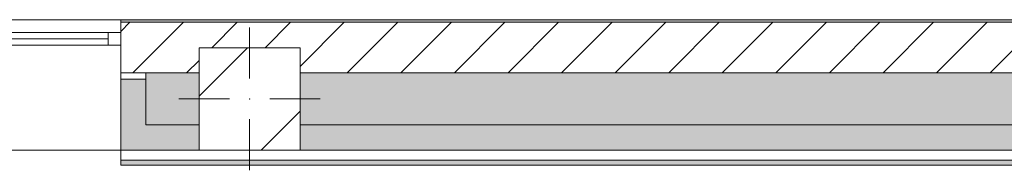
# Model space of a CAD drawing. Header units: millimetres. Extents: x -30280 to 107222, y -17460 to 4378.
# Tile 73 of 125: x -311 to 3588, y 3783 to 4378. Entities that reach past the tile are written whole.
import ezdxf

# ---------------------------------------------------------------- set-up
doc = ezdxf.new("R2010")
doc.units = ezdxf.units.MM
doc.header["$MEASUREMENT"] = 0
doc.linetypes.add('Wipeout_Contour', pattern=[1000, 0, -1000])
for name, color, linetype in [('10_ESTR_Pilars', 7, 'Continuous'), ('12_FAÇ_Façana', 7, 'Continuous'), ('Nuevo_08_E_Envans secs', 7, 'Continuous'), ('Ventanas Archicad', 7, 'Continuous')]:
    doc.layers.add(name, color=color, linetype=linetype)
for name, color, linetype, lineweight in [('10_ESTR_Pilars_Pluma_Nº__20', 1, 'Continuous', 5), ('10_ESTR_Pilars_Pluma_Nº__28', 7, 'Continuous', 20), ('10_ESTR_Pilars_Pluma_Nº__42', 8, 'Continuous', 25), ('12_FAÇ_Façana_Pluma_Nº__2', 8, 'Continuous', 5), ('12_FAÇ_Façana_Pluma_Nº__7', 7, 'Continuous', 5), ('Nuevo_08_E_Envans secs_Pluma_Nº__7', 7, 'Continuous', 5), ('Ventanas Archicad_Pluma_Nº__7', 7, 'Continuous', 5)]:
    doc.layers.add(name, color=color, linetype=linetype, lineweight=lineweight)
for name, color, linetype, lineweight, true_color in [('12_FAÇ_Façana_Pluma_Nº__102', 7, 'Continuous', 5, 0xcccccc), ('12_FAÇ_Façana_Pluma_Nº__174', 7, 'Continuous', 13, 0xe4ad2c), ('12_FAÇ_Façana_Pluma_Nº__176', 7, 'Continuous', 15, 0x93a0c6), ('12_FAÇ_Façana_Pluma_Nº__43', 7, 'Continuous', 5, 0xa4a4a6), ('Nuevo_08_E_Envans secs_Pluma_Nº__176', 7, 'Continuous', 15, 0x93a0c6), ('Ventanas Archicad_Pluma_Nº__23', 7, 'Continuous', 5, 0xa4a4a6), ('Ventanas Archicad_Pluma_Nº__3', 7, 'Continuous', 5, 0xa4a4a4), ('Ventanas Archicad_Pluma_Nº__43', 7, 'Continuous', 5, 0xa4a4a6)]:
    doc.layers.add(name, color=color, linetype=linetype, lineweight=lineweight, true_color=true_color)

# ---------------------------------------------------------------- blocks, each defined once
blk = doc.blocks.new('Ventana Vertical Multi-Faja 27_2')
at = {"layer": 'Ventanas Archicad_Pluma_Nº__23', "color": 253, "linetype": 'Continuous', "lineweight": 5, "true_color": 0xa4a4a6}
for p, q in [((-600, 0), (-550, 0)), ((-550, 0), (-550, -50)), ((550, -50), (550, 0)), ((550, 0), (600, 0)), ((-550, -50), (-600, -50)), ((600, -50), (550, -50))]:
    blk.add_line(p, q, dxfattribs=at)
at = {"layer": 'Ventanas Archicad_Pluma_Nº__3', "color": 253, "linetype": 'Continuous', "lineweight": 5, "true_color": 0xa4a4a4}
for p, q in [((-600, 50), (600, 50)), ((-550, 0), (550, 0)), ((-550, -25), (550, -25)), ((550, -50), (-550, -50)), ((-600, -465), (600, -465))]:
    blk.add_line(p, q, dxfattribs=at)
at = {"layer": 'Ventanas Archicad_Pluma_Nº__43', "color": 253, "linetype": 'Continuous', "lineweight": 5, "true_color": 0xa4a4a6}
for p, q in [((-600, -160), (-600, -185)), ((600, -160), (600, -185))]:
    blk.add_line(p, q, dxfattribs=at)
at = {"layer": 'Ventanas Archicad_Pluma_Nº__7', "color": 7, "linetype": 'Continuous', "lineweight": 5}
for p, q in [((-600, 50), (-600, 40)), ((-600, 40), (-600, 0)), ((600, 50), (600, 40)), ((600, 40), (600, 0)), ((-600, 0), (-600, -50)), ((-600, 0), (-600, -50)), ((600, 0), (600, -50)), ((600, 0), (600, -50)), ((-600, -50), (-600, -160)), ((600, -50), (600, -160)), ((-600, -185), (-600, -365)), ((-600, -185), (-600, -365)), ((600, -185), (600, -365)), ((600, -185), (600, -365)), ((-600, -365), (-600, -465)), ((-600, -365), (-600, -465)), ((600, -365), (600, -465)), ((600, -365), (600, -465))]:
    blk.add_line(p, q, dxfattribs=at)
blk = doc.blocks.new('Muro_3_3', base_point=(11882.6, 4378.5))
at = {"layer": '12_FAÇ_Façana', "linetype": 'Continuous', "lineweight": 0, "true_color": 0x000000}
h = blk.add_hatch(dxfattribs=at)
h.set_pattern_fill('Yeso_0003', color=18, style=0, pattern_type=2)
h.set_pattern_definition([(0, (0, 0), (0, 375), [0, -375])])
h.paths.add_polyline_path([(89.5, 4168.5), (89.5, 4143.5), (189.5, 4143.5), (189.5, 4168.5)])
at = {"layer": '12_FAÇ_Façana_Pluma_Nº__102', "linetype": 'Continuous', "lineweight": 0, "true_color": 0xe5e5e5}
for points in [[(189.5, 3963.5), (189.5, 4143.5), (89.5, 4143.5), (89.5, 3863.5)], [(189.5, 3963.5), (89.5, 3863.5), (399.5, 3863.5), (399.5, 3963.5)], [(5799.5, 3963.5), (799.5, 3963.5), (799.5, 3863.5), (5799.5, 3863.5)]]:
    blk.add_hatch(color=254, dxfattribs=at).paths.add_polyline_path(points)
at = {"layer": '12_FAÇ_Façana_Pluma_Nº__174', "linetype": 'Continuous', "lineweight": 13, "true_color": 0xe4ad2c}
for points in [[(399.5, 4168.5), (189.5, 4168.5), (189.5, 4143.5), (189.5, 3963.5), (399.5, 3963.5)], [(799.5, 3963.5), (5799.5, 3963.5), (5799.5, 4168.5), (799.5, 4168.5)]]:
    blk.add_hatch(color=42, dxfattribs=at).paths.add_polyline_path(points)
at = {"layer": '12_FAÇ_Façana_Pluma_Nº__176', "linetype": 'Continuous', "lineweight": 0, "true_color": 0x495063}
blk.add_hatch(color=251, dxfattribs=at).paths.add_polyline_path([(6783, 4378.5), (89.5, 4378.5), (89.5, 4368.5), (6783, 4368.5)])
at = {"layer": '12_FAÇ_Façana_Pluma_Nº__2', "linetype": 'Continuous', "lineweight": 5}
h = blk.add_hatch(dxfattribs=at)
h.set_pattern_fill('Ceramic_0003', color=8, style=0, pattern_type=2)
h.set_pattern_definition([(45, (0, 0), (-106.066, 106.066), [])])
h.paths.add_polyline_path([(89.5, 4168.5), (399.5, 4168.5), (399.5, 4268), (799.5, 4268), (799.5, 4168.5), (5799.5, 4168.5), (5799.5, 4268), (6199.5, 4268), (6199.5, 4168.5), (6783, 4168.5), (6783, 4368.5), (89.5, 4368.5)])
at = {"layer": '12_FAÇ_Façana_Pluma_Nº__43', "color": 253, "linetype": 'Continuous', "lineweight": 5, "true_color": 0xa4a4a6}
for p, q in [((89.5, 4168.5), (89.5, 4143.5)), ((189.5, 4168.5), (89.5, 4168.5)), ((89.5, 4143.5), (189.5, 4143.5)), ((189.5, 4143.5), (189.5, 4168.5))]:
    blk.add_line(p, q, dxfattribs=at)
at = {"layer": '12_FAÇ_Façana_Pluma_Nº__7', "color": 7, "linetype": 'Continuous', "lineweight": 5}
for p, q in [((89.5, 4378.5), (89.5, 4368.5)), ((6783, 4368.5), (89.5, 4368.5)), ((89.5, 4368.5), (89.5, 4328.5)), ((89.5, 4328.5), (89.5, 4278.5)), ((89.5, 4278.5), (89.5, 4168.5)), ((89.5, 4143.5), (89.5, 3963.5)), ((89.5, 4143.5), (89.5, 3963.5)), ((399.5, 4168.5), (189.5, 4168.5)), ((189.5, 3963.5), (189.5, 4143.5)), ((5799.5, 4168.5), (799.5, 4168.5)), ((89.5, 3963.5), (89.5, 3863.5)), ((89.5, 3963.5), (89.5, 3863.5)), ((189.5, 3963.5), (399.5, 3963.5)), ((799.5, 3963.5), (5799.5, 3963.5))]:
    blk.add_line(p, q, dxfattribs=at)
at = {"layer": '12_FAÇ_Façana_Pluma_Nº__7', "color": 7, "linetype": 'Continuous', "lineweight": 5, "flags": 128}
for points in [[(6783, 4378.5), (89.5, 4378.5)], [(89.5, 3863.5), (399.5, 3863.5)], [(799.5, 3863.5), (5799.5, 3863.5)]]:
    blk.add_lwpolyline(points, dxfattribs=at)
at = {"layer": 'Ventanas Archicad', "color": 253, "linetype": 'Continuous', "lineweight": 5, "true_color": 0xa4a4a6, "xscale": -1, "zscale": 1000}
blk.add_blockref('Ventana Vertical Multi-Faja 27_2', (-510.5, 4328.5), dxfattribs=at)
blk = doc.blocks.new('Muro_164_3', base_point=(89.5, 3803.5))
at = {"layer": 'Nuevo_08_E_Envans secs_Pluma_Nº__176', "linetype": 'Continuous', "lineweight": 0, "true_color": 0x495063}
blk.add_hatch(color=251, dxfattribs=at).paths.add_polyline_path([(89.5, 3803.5), (10733.9, 3803.5), (10733.9, 3823.5), (89.5, 3823.5)])
at = {"layer": 'Nuevo_08_E_Envans secs_Pluma_Nº__7', "color": 7, "linetype": 'Continuous', "lineweight": 5}
blk.add_line((89.5, 3823.5), (10733.9, 3823.5), dxfattribs=at)
at = {"layer": 'Nuevo_08_E_Envans secs_Pluma_Nº__7', "color": 7, "linetype": 'Continuous', "lineweight": 5, "flags": 128}
for points in [[(399.5, 3863.5), (89.5, 3863.5)], [(89.5, 3863.5), (89.5, 3803.5)], [(5799.5, 3863.5), (799.5, 3863.5)], [(89.5, 3803.5), (10733.9, 3803.5)]]:
    blk.add_lwpolyline(points, dxfattribs=at)
blk = doc.blocks.new('Pilar_34_3', base_point=(599.5, 4065.7))
at = {"color": 254, "linetype": 'Wipeout_Contour', "lineweight": 0, "ltscale": 16458.26973}
blk.add_wipeout([(399.5, 3863.5), (799.5, 3863.5), (799.5, 4268), (399.5, 4268)], dxfattribs=at).dxf.layer = '10_ESTR_Pilars'
at = {"layer": '10_ESTR_Pilars_Pluma_Nº__42', "linetype": 'Continuous', "lineweight": 25}
h = blk.add_hatch(dxfattribs=at)
h.set_pattern_fill('00_GCT_trama_45º_e1_400__07', color=8, style=0, pattern_type=2)
h.set_pattern_definition([(45, (0, 0), (-229.81, 229.81), [])])
h.paths.add_polyline_path([(399.5, 3863.5), (799.5, 3863.5), (799.5, 4268), (399.5, 4268)])
at = {"layer": '10_ESTR_Pilars_Pluma_Nº__20', "color": 1, "linetype": 'Continuous', "lineweight": 5}
for p, q in [((599.5, 4145.7), (599.5, 4348)), ((519.5, 4065.7), (319.5, 4065.7)), ((679.5, 4065.7), (879.5, 4065.7)), ((599.5, 3985.7), (599.5, 3783.5))]:
    blk.add_line(p, q, dxfattribs=at)
blk.add_point((599.5, 4065.7), dxfattribs=at)
at = {"layer": '10_ESTR_Pilars_Pluma_Nº__28', "color": 7, "linetype": 'Continuous', "lineweight": 20, "flags": 128}
blk.add_lwpolyline([(399.5, 3863.5), (799.5, 3863.5), (799.5, 4268), (399.5, 4268)], close=True, dxfattribs=at)

msp = doc.modelspace()

# ---------------------------------------------------------------- block references
at = {"layer": '12_FAÇ_Façana', "color": 7, "lineweight": 20}
msp.add_blockref('Muro_3_3', (11882.6, 4378.5), dxfattribs=at)
at = {"layer": 'Nuevo_08_E_Envans secs', "color": 7, "lineweight": 20}
msp.add_blockref('Muro_164_3', (89.5, 3803.5), dxfattribs=at)

# ---------------------------------------------------------------- next in the draw order: block references
at = {"layer": '10_ESTR_Pilars', "color": 7, "lineweight": 20}
msp.add_blockref('Pilar_34_3', (599.5, 4065.7), dxfattribs=at)

doc.saveas('drawing.dxf')
